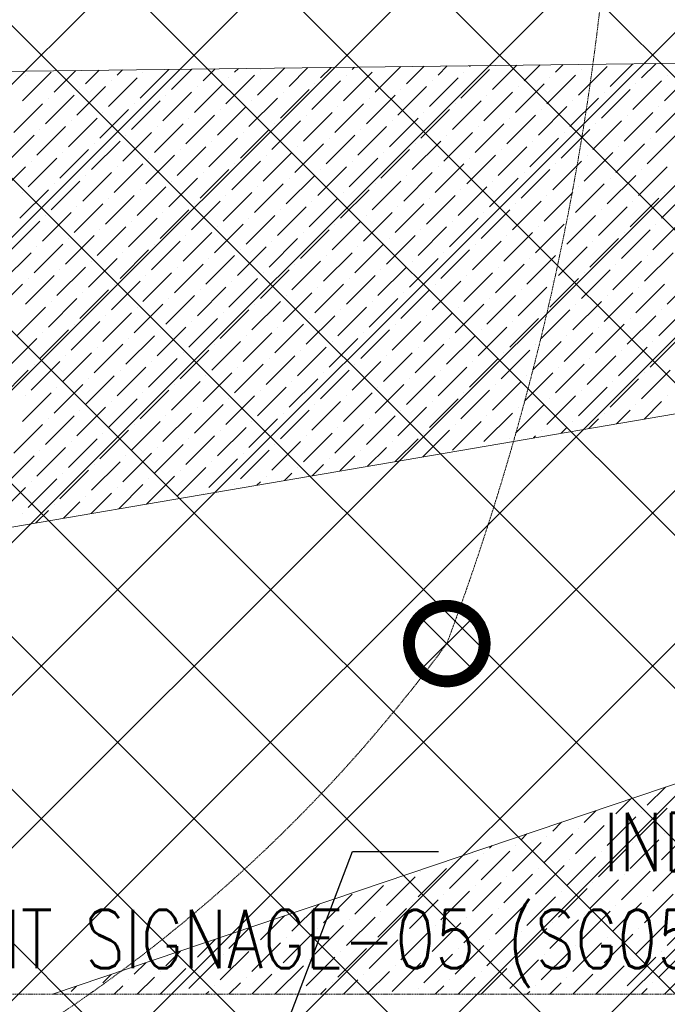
# Model space of a CAD drawing. Header units: millimetres. Extents: x 48523 to 84492, y -23473 to 14877.
# Tile 7 of 69: x 54370 to 55868, y 4697 to 6976. Entities that reach past the tile are written whole.
import ezdxf
from ezdxf import colors
from ezdxf.entities.mleader import LeaderData, LeaderLine
from ezdxf.math import Vec2, Vec3

# ---------------------------------------------------------------- set-up
doc = ezdxf.new("R2010")
doc.units = ezdxf.units.MM
doc.header["$MEASUREMENT"] = 0
doc.linetypes.add('HIDDENX2', pattern=[0.75, 0.5, -0.25])
doc.linetypes.add('RCP XREF$0$( Hidden )', pattern=[0.375, 0.25, -0.125])
doc.layers.get('0').update_dxf_attribs({"lineweight": 5})
for name, color, linetype, lineweight, true_color in [('M-MEP-ELLG-CABLE', 7, 'HIDDENX2', 15, 0x055f91), ('M-MEP-ELLG-LIGHT', 5, 'Continuous', 15, 0x0000ff), ('RCP XREF$0$A-CEILING-01', 9, 'Continuous', 0, 0x808080), ('RCP XREF$0$A-CELING ELEMENT', 9, 'Continuous', 0, 0x808080)]:
    doc.layers.add(name, color=color, linetype=linetype, lineweight=lineweight, true_color=true_color)
doc.layers.add('T-Tags', color=7, linetype='Continuous')
doc.styles.add('SSP_Note', font='romans.shx', dxfattribs={"width": 0.8})

# ---------------------------------------------------------------- blocks, each defined once
blk = doc.blocks.new('RCP XREF')
at = {"layer": 'RCP XREF$0$A-CEILING-01', "color": 8, "linetype": 'Continuous', "lineweight": 0, "true_color": 0x808080}
for p, q in [((1148.7, 3270), (11258.7, 13380)), ((1502.2, 3270), (11612.2, 13380)), ((2209.3, 3270), (12319.3, 13380)), ((2562.9, 3270), (12672.9, 13380)), ((2916.4, 3270), (13026.4, 13380)), ((4273.6, 3920), (13733.6, 13380)), ((4980.7, 3920), (14440.7, 13380)), ((1855.8, 3270), (11865.8, 13280)), ((9457.9, 3270), (200, 12527.9)), ((9104.4, 3270), (200, 12174.4)), ((5990.8, 6030), (200, 11820.8)), ((8397.3, 3270), (200, 11467.3)), ((8043.7, 3270), (200, 11113.7)), ((4627.1, 3920), (11820.1, 11113)), ((7690.2, 3270), (200, 10760.2)), ((7336.6, 3270), (200, 10406.6)), ((6983, 3270), (200, 10053)), ((5979.5, 3920), (200, 9699.5)), ((5625.9, 3920), (200, 9345.9)), ((5272.4, 3920), (200, 8992.4)), ((795.1, 3270), (5890, 8364.9)), ((3270, 3270), (5890, 5890))]:
    blk.add_line(p, q, dxfattribs=at)
at = {"layer": 'RCP XREF$0$A-CELING ELEMENT', "color": 8, "lineweight": 0, "true_color": 0x808080}
for p, q in [((4048, 6853.2), (8917.4, 6912.2)), ((8946.2, 6586.7), (4048, 5750)), ((4445.8, 4720), (9025.5, 6269.6))]:
    blk.add_line(p, q, dxfattribs=at)
at = {"layer": 'RCP XREF$0$A-CELING ELEMENT', "color": 8, "linetype": 'Continuous', "lineweight": 0, "true_color": 0x808080, "transparency": 33554687}
for p, q in [((4648, 6794.9), (4714.3, 6861.2)), ((4720.9, 6814.7), (4768.1, 6862)), ((4793.8, 6834.6), (4821.8, 6862.6)), ((4866.7, 6854.5), (4875.5, 6863.3)), ((4919.8, 6801.5), (4982.8, 6864.6)), ((4926.4, 6861.2), (4926.4, 6861.2)), ((4992.7, 6821.4), (5036.5, 6865.2)), ((5065.6, 6841.3), (5090.2, 6865.9)), ((5138.5, 6861.2), (5143.9, 6866.5)), ((5191.6, 6808.1), (5251.3, 6867.8)), ((5264.5, 6828), (5304.9, 6868.5)), ((5337.4, 6847.9), (5358.6, 6869.1)), ((5390.4, 6794.9), (5456.7, 6861.2)), ((5410.3, 6867.8), (5412.3, 6869.8)), ((5463.4, 6814.7), (5519.7, 6871.1)), ((5536.3, 6834.6), (5573.4, 6871.7)), ((5609.2, 6854.5), (5627, 6872.4)), ((5662.2, 6801.5), (5728.5, 6867.8)), ((5668.9, 6861.2), (5668.9, 6861.2)), ((5735.2, 6821.4), (5788.1, 6874.3)), ((5808.1, 6841.3), (5841.8, 6875)), ((4376.2, 6788.2), (4442.5, 6854.5)), ((4382.8, 6847.9), (4382.8, 6847.9)), ((4449.1, 6808.1), (4499.7, 6858.7)), ((4522, 6828), (4553.4, 6859.4)), ((4575.1, 6775), (4641.3, 6841.3)), ((4594.9, 6847.9), (4607.1, 6860)), ((4654.6, 6854.5), (4654.6, 6854.5)), ((4846.8, 6781.6), (4913.1, 6847.9)), ((4853.5, 6841.3), (4853.5, 6841.3)), ((5118.6, 6788.2), (5184.9, 6854.5)), ((5125.3, 6847.9), (5125.3, 6847.9)), ((5317.5, 6775), (5383.8, 6841.3)), ((5397.1, 6854.5), (5397.1, 6854.5)), ((5589.3, 6781.6), (5655.6, 6847.9)), ((5595.9, 6841.3), (5595.9, 6841.3)), ((5861.1, 6788.2), (5927.4, 6854.5)), ((5867.7, 6847.9), (5867.7, 6847.9)), ((4502.1, 6755.1), (4568.4, 6821.4)), ((4581.7, 6834.6), (4581.7, 6834.6)), ((4773.9, 6761.7), (4840.2, 6828)), ((4780.6, 6821.4), (4780.6, 6821.4)), ((5045.7, 6768.3), (5112, 6834.6)), ((5052.4, 6828), (5052.4, 6828)), ((5244.6, 6755.1), (5310.9, 6821.4)), ((5324.1, 6834.6), (5324.1, 6834.6)), ((5516.4, 6761.7), (5582.7, 6828)), ((5523, 6821.4), (5523, 6821.4)), ((5788.2, 6768.3), (5854.5, 6834.6)), ((5794.8, 6828), (5794.8, 6828)), ((4429.2, 6735.2), (4495.5, 6801.5)), ((4435.8, 6794.9), (4435.8, 6794.9)), ((4508.8, 6814.7), (4508.8, 6814.7)), ((4701, 6741.8), (4767.3, 6808.1)), ((4707.6, 6801.5), (4707.6, 6801.5)), ((4899.9, 6728.6), (4966.2, 6794.9)), ((4972.8, 6748.5), (5039.1, 6814.7)), ((4979.4, 6808.1), (4979.4, 6808.1)), ((5171.7, 6735.2), (5238, 6801.5)), ((5178.3, 6794.9), (5178.3, 6794.9)), ((5251.2, 6814.7), (5251.2, 6814.7)), ((5443.5, 6741.8), (5509.8, 6808.1)), ((5450.1, 6801.5), (5450.1, 6801.5)), ((5642.3, 6728.6), (5708.6, 6794.9)), ((5715.3, 6748.5), (5781.6, 6814.7)), ((5721.9, 6808.1), (5721.9, 6808.1)), ((4356.3, 6715.3), (4422.6, 6781.6)), ((4628.1, 6721.9), (4694.4, 6788.2)), ((4634.7, 6781.6), (4634.7, 6781.6)), ((4827, 6708.7), (4893.3, 6775)), ((4906.5, 6788.2), (4906.5, 6788.2)), ((5098.8, 6715.3), (5165, 6781.6)), ((5105.4, 6775), (5105.4, 6775)), ((5370.6, 6721.9), (5436.8, 6788.2)), ((5377.2, 6781.6), (5377.2, 6781.6)), ((5569.4, 6708.7), (5635.7, 6775)), ((5649, 6788.2), (5649, 6788.2)), ((5841.2, 6715.3), (5907.5, 6781.6)), ((5847.8, 6775), (5847.8, 6775)), ((4482.2, 6682.2), (4548.5, 6748.5)), ((4555.2, 6702.1), (4621.5, 6768.3)), ((4561.8, 6761.7), (4561.8, 6761.7)), ((4754, 6688.8), (4820.3, 6755.1)), ((4760.7, 6748.5), (4760.7, 6748.5)), ((4833.6, 6768.3), (4833.6, 6768.3)), ((5025.8, 6695.4), (5092.1, 6761.7)), ((5032.5, 6755.1), (5032.5, 6755.1)), ((5224.7, 6682.2), (5291, 6748.5)), ((5297.6, 6702.1), (5363.9, 6768.3)), ((5304.3, 6761.7), (5304.3, 6761.7)), ((5496.5, 6688.8), (5562.8, 6755.1)), ((5503.1, 6748.5), (5503.1, 6748.5)), ((5576.1, 6768.3), (5576.1, 6768.3)), ((5768.3, 6695.4), (5834.6, 6761.7)), ((5774.9, 6755.1), (5774.9, 6755.1)), ((4409.3, 6662.3), (4475.6, 6728.6)), ((4488.9, 6741.8), (4488.9, 6741.8)), ((4681.1, 6668.9), (4747.4, 6735.2)), ((4687.8, 6728.6), (4687.8, 6728.6)), ((4952.9, 6675.5), (5019.2, 6741.8)), ((4959.5, 6735.2), (4959.5, 6735.2)), ((5151.8, 6662.3), (5218.1, 6728.6)), ((5231.3, 6741.8), (5231.3, 6741.8)), ((5423.6, 6668.9), (5489.9, 6735.2)), ((5430.2, 6728.6), (5430.2, 6728.6)), ((5695.4, 6675.5), (5761.7, 6741.8)), ((5702, 6735.2), (5702, 6735.2)), ((4336.4, 6642.4), (4402.7, 6708.7)), ((4416, 6721.9), (4416, 6721.9)), ((4608.2, 6649), (4674.5, 6715.3)), ((4614.8, 6708.7), (4614.8, 6708.7)), ((4807.1, 6635.8), (4873.4, 6702.1)), ((4880, 6655.6), (4946.3, 6721.9)), ((4886.6, 6715.3), (4886.6, 6715.3)), ((5078.9, 6642.4), (5145.2, 6708.7)), ((5085.5, 6702.1), (5085.5, 6702.1)), ((5158.4, 6721.9), (5158.4, 6721.9)), ((5350.7, 6649), (5417, 6715.3)), ((5357.3, 6708.7), (5357.3, 6708.7)), ((5549.5, 6635.8), (5615.8, 6702.1)), ((5622.5, 6655.6), (5688.7, 6721.9)), ((5629.1, 6715.3), (5629.1, 6715.3)), ((5821.3, 6642.4), (5887.6, 6708.7)), ((5828, 6702.1), (5828, 6702.1)), ((4535.3, 6629.1), (4601.6, 6695.4)), ((4541.9, 6688.8), (4541.9, 6688.8)), ((4734.2, 6615.9), (4800.4, 6682.2)), ((4813.7, 6695.4), (4813.7, 6695.4)), ((5005.9, 6622.5), (5072.2, 6688.8)), ((5012.6, 6682.2), (5012.6, 6682.2)), ((5277.7, 6629.1), (5344, 6695.4)), ((5284.4, 6688.8), (5284.4, 6688.8)), ((5476.6, 6615.9), (5542.9, 6682.2)), ((5556.2, 6695.4), (5556.2, 6695.4)), ((5748.4, 6622.5), (5814.7, 6688.8)), ((5755, 6682.2), (5755, 6682.2)), ((4462.4, 6609.2), (4528.7, 6675.5)), ((4469, 6668.9), (4469, 6668.9)), ((4661.2, 6596), (4727.5, 6662.3)), ((4740.8, 6675.5), (4740.8, 6675.5)), ((4933, 6602.6), (4999.3, 6668.9)), ((4939.7, 6662.3), (4939.7, 6662.3)), ((5204.8, 6609.2), (5271.1, 6675.5)), ((5211.5, 6668.9), (5211.5, 6668.9)), ((5403.7, 6596), (5470, 6662.3)), ((5483.2, 6675.5), (5483.2, 6675.5)), ((5675.5, 6602.6), (5741.8, 6668.9)), ((5682.1, 6662.3), (5682.1, 6662.3)), ((4316.5, 6569.5), (4382.8, 6635.8)), ((4389.4, 6589.4), (4455.7, 6655.6)), ((4396.1, 6649), (4396.1, 6649)), ((4588.3, 6576.1), (4654.6, 6642.4)), ((4594.9, 6635.8), (4594.9, 6635.8)), ((4667.9, 6655.6), (4667.9, 6655.6)), ((4860.1, 6582.7), (4926.4, 6649)), ((4866.7, 6642.4), (4866.7, 6642.4)), ((5059, 6569.5), (5125.3, 6635.8)), ((5131.9, 6589.4), (5198.2, 6655.6)), ((5138.5, 6649), (5138.5, 6649)), ((5330.8, 6576.1), (5397.1, 6642.4)), ((5337.4, 6635.8), (5337.4, 6635.8)), ((5410.3, 6655.6), (5410.3, 6655.6)), ((5602.6, 6582.7), (5668.9, 6649)), ((5609.2, 6642.4), (5609.2, 6642.4)), ((5801.4, 6569.5), (5867.7, 6635.8)), ((4515.4, 6556.2), (4581.7, 6622.5)), ((4522, 6615.9), (4522, 6615.9)), ((4787.2, 6562.8), (4853.5, 6629.1)), ((4793.8, 6622.5), (4793.8, 6622.5)), ((4986.1, 6549.6), (5052.4, 6615.9)), ((5065.6, 6629.1), (5065.6, 6629.1)), ((5257.9, 6556.2), (5324.1, 6622.5)), ((5264.5, 6615.9), (5264.5, 6615.9)), ((5529.6, 6562.8), (5595.9, 6629.1)), ((5536.3, 6622.5), (5536.3, 6622.5)), ((5728.5, 6549.6), (5794.8, 6615.9)), ((5808.1, 6629.1), (5808.1, 6629.1)), ((4442.5, 6536.3), (4508.8, 6602.6)), ((4449.1, 6596), (4449.1, 6596)), ((4641.3, 6523.1), (4707.6, 6589.4)), ((4714.3, 6543), (4780.6, 6609.2)), ((4720.9, 6602.6), (4720.9, 6602.6)), ((4913.1, 6529.7), (4979.4, 6596)), ((4919.8, 6589.4), (4919.8, 6589.4)), ((4992.7, 6609.2), (4992.7, 6609.2)), ((5184.9, 6536.3), (5251.2, 6602.6)), ((5191.6, 6596), (5191.6, 6596)), ((5383.8, 6523.1), (5450.1, 6589.4)), ((5456.7, 6543), (5523, 6609.2)), ((5463.4, 6602.6), (5463.4, 6602.6)), ((5655.6, 6529.7), (5721.9, 6596)), ((5662.2, 6589.4), (5662.2, 6589.4)), ((5735.2, 6609.2), (5735.2, 6609.2)), ((4369.6, 6516.4), (4435.8, 6582.7)), ((4376.2, 6576.1), (4376.2, 6576.1)), ((4568.4, 6503.2), (4634.7, 6569.5)), ((4648, 6582.7), (4648, 6582.7)), ((4840.2, 6509.8), (4906.5, 6576.1)), ((4846.8, 6569.5), (4846.8, 6569.5)), ((5112, 6516.4), (5178.3, 6582.7)), ((5118.6, 6576.1), (5118.6, 6576.1)), ((5310.9, 6503.2), (5377.2, 6569.5)), ((5390.4, 6582.7), (5390.4, 6582.7)), ((5582.7, 6509.8), (5649, 6576.1)), ((5589.3, 6569.5), (5589.3, 6569.5)), ((5854.5, 6516.4), (5920.8, 6582.7)), ((5861.1, 6576.1), (5861.1, 6576.1)), ((4495.5, 6483.3), (4561.8, 6549.6)), ((4502.1, 6543), (4502.1, 6543)), ((4575.1, 6562.8), (4575.1, 6562.8)), ((4767.3, 6489.9), (4833.6, 6556.2)), ((4773.9, 6549.6), (4773.9, 6549.6)), ((4966.2, 6476.7), (5032.5, 6543)), ((5039.1, 6496.6), (5105.4, 6562.8)), ((5045.7, 6556.2), (5045.7, 6556.2)), ((5238, 6483.3), (5304.3, 6549.6)), ((5244.6, 6543), (5244.6, 6543)), ((5317.5, 6562.8), (5317.5, 6562.8)), ((5509.8, 6489.9), (5576.1, 6556.2)), ((5516.4, 6549.6), (5516.4, 6549.6)), ((5708.6, 6476.7), (5774.9, 6543)), ((5781.6, 6496.6), (5847.8, 6562.8)), ((5788.2, 6556.2), (5788.2, 6556.2)), ((4422.6, 6463.4), (4488.9, 6529.7)), ((4429.2, 6523.1), (4429.2, 6523.1)), ((4694.4, 6470), (4760.7, 6536.3)), ((4701, 6529.7), (4701, 6529.7)), ((4893.3, 6456.8), (4959.5, 6523.1)), ((4972.8, 6536.3), (4972.8, 6536.3)), ((5165, 6463.4), (5231.3, 6529.7)), ((5171.7, 6523.1), (5171.7, 6523.1)), ((5436.8, 6470), (5503.1, 6536.3)), ((5443.5, 6529.7), (5443.5, 6529.7)), ((5635.7, 6456.8), (5702, 6523.1)), ((5715.3, 6536.3), (5715.3, 6536.3)), ((4349.7, 6443.5), (4416, 6509.8)), ((4548.5, 6430.3), (4614.8, 6496.6)), ((4621.5, 6450.1), (4687.8, 6516.4)), ((4628.1, 6509.8), (4628.1, 6509.8)), ((4820.3, 6436.9), (4886.6, 6503.2)), ((4827, 6496.6), (4827, 6496.6)), ((4899.9, 6516.4), (4899.9, 6516.4)), ((5092.1, 6443.5), (5158.4, 6509.8)), ((5098.8, 6503.2), (5098.8, 6503.2)), ((5291, 6430.3), (5357.3, 6496.6)), ((5363.9, 6450.1), (5430.2, 6516.4)), ((5370.6, 6509.8), (5370.6, 6509.8)), ((5562.8, 6436.9), (5629.1, 6503.2)), ((5569.4, 6496.6), (5569.4, 6496.6)), ((5642.3, 6516.4), (5642.3, 6516.4)), ((5834.6, 6443.5), (5900.9, 6509.8)), ((5841.2, 6503.2), (5841.2, 6503.2)), ((4475.6, 6410.4), (4541.9, 6476.7)), ((4555.2, 6489.9), (4555.2, 6489.9)), ((4747.4, 6417), (4813.7, 6483.3)), ((4754, 6476.7), (4754, 6476.7)), ((5019.2, 6423.6), (5085.5, 6489.9)), ((5025.8, 6483.3), (5025.8, 6483.3)), ((5218.1, 6410.4), (5284.4, 6476.7)), ((5297.6, 6489.9), (5297.6, 6489.9)), ((5489.9, 6417), (5556.2, 6483.3)), ((5496.5, 6476.7), (5496.5, 6476.7)), ((5761.7, 6423.6), (5828, 6489.9)), ((5768.3, 6483.3), (5768.3, 6483.3)), ((4402.7, 6390.5), (4469, 6456.8)), ((4482.2, 6470), (4482.2, 6470)), ((4674.5, 6397.1), (4740.8, 6463.4)), ((4681.1, 6456.8), (4681.1, 6456.8)), ((4946.3, 6403.7), (5012.6, 6470)), ((4952.9, 6463.4), (4952.9, 6463.4)), ((5145.2, 6390.5), (5211.5, 6456.8)), ((5224.7, 6470), (5224.7, 6470)), ((5417, 6397.1), (5483.2, 6463.4)), ((5423.6, 6456.8), (5423.6, 6456.8)), ((5688.7, 6403.7), (5755, 6470)), ((5695.4, 6463.4), (5695.4, 6463.4)), ((4329.8, 6370.6), (4396.1, 6436.9)), ((4409.3, 6450.1), (4409.3, 6450.1)), ((4601.6, 6377.2), (4667.9, 6443.5)), ((4608.2, 6436.9), (4608.2, 6436.9)), ((4800.4, 6364), (4866.7, 6430.3)), ((4873.4, 6383.9), (4939.7, 6450.1)), ((4880, 6443.5), (4880, 6443.5)), ((5072.2, 6370.6), (5138.5, 6436.9)), ((5078.9, 6430.3), (5078.9, 6430.3)), ((5151.8, 6450.1), (5151.8, 6450.1)), ((5344, 6377.2), (5410.3, 6443.5)), ((5350.7, 6436.9), (5350.7, 6436.9)), ((5542.9, 6364), (5609.2, 6430.3)), ((5615.8, 6383.9), (5682.1, 6450.1)), ((5622.5, 6443.5), (5622.5, 6443.5)), ((5814.7, 6370.6), (5881, 6436.9)), ((5821.3, 6430.3), (5821.3, 6430.3)), ((4528.7, 6357.3), (4594.9, 6423.6)), ((4535.3, 6417), (4535.3, 6417)), ((4727.5, 6344.1), (4793.8, 6410.4)), ((4807.1, 6423.6), (4807.1, 6423.6)), ((4999.3, 6350.7), (5065.6, 6417)), ((5005.9, 6410.4), (5005.9, 6410.4)), ((5271.1, 6357.3), (5337.4, 6423.6)), ((5277.7, 6417), (5277.7, 6417)), ((5470, 6344.1), (5536.3, 6410.4)), ((5549.5, 6423.6), (5549.5, 6423.6)), ((5741.8, 6350.7), (5808.1, 6417)), ((5748.4, 6410.4), (5748.4, 6410.4)), ((4382.8, 6317.6), (4449.1, 6383.9)), ((4455.7, 6337.5), (4522, 6403.7)), ((4462.4, 6397.1), (4462.4, 6397.1)), ((4654.6, 6324.2), (4720.9, 6390.5)), ((4661.2, 6383.9), (4661.2, 6383.9)), ((4734.2, 6403.7), (4734.2, 6403.7)), ((4926.4, 6330.8), (4992.7, 6397.1)), ((4933, 6390.5), (4933, 6390.5)), ((5125.3, 6317.6), (5191.6, 6383.9)), ((5198.2, 6337.5), (5264.5, 6403.7)), ((5204.8, 6397.1), (5204.8, 6397.1)), ((5397.1, 6324.2), (5463.4, 6390.5)), ((5403.7, 6383.9), (5403.7, 6383.9)), ((5476.6, 6403.7), (5476.6, 6403.7)), ((5668.9, 6330.8), (5735.2, 6397.1)), ((5675.5, 6390.5), (5675.5, 6390.5)), ((5867.7, 6317.6), (5934, 6383.9)), ((4309.9, 6297.7), (4376.2, 6364)), ((4389.4, 6377.2), (4389.4, 6377.2)), ((4581.7, 6304.3), (4648, 6370.6)), ((4588.3, 6364), (4588.3, 6364)), ((4853.5, 6310.9), (4919.8, 6377.2)), ((4860.1, 6370.6), (4860.1, 6370.6)), ((5052.4, 6297.7), (5118.6, 6364)), ((5131.9, 6377.2), (5131.9, 6377.2)), ((5324.1, 6304.3), (5390.4, 6370.6)), ((5330.8, 6364), (5330.8, 6364)), ((5595.9, 6310.9), (5662.2, 6377.2)), ((5602.6, 6370.6), (5602.6, 6370.6)), ((5794.8, 6297.7), (5861.1, 6364)), ((4508.8, 6284.4), (4575.1, 6350.7)), ((4515.4, 6344.1), (4515.4, 6344.1)), ((4707.6, 6271.2), (4773.9, 6337.5)), ((4780.6, 6291), (4846.8, 6357.3)), ((4787.2, 6350.7), (4787.2, 6350.7)), ((4979.4, 6277.8), (5045.7, 6344.1)), ((4986.1, 6337.5), (4986.1, 6337.5)), ((5059, 6357.3), (5059, 6357.3)), ((5251.2, 6284.4), (5317.5, 6350.7)), ((5257.9, 6344.1), (5257.9, 6344.1)), ((5450.1, 6271.2), (5516.4, 6337.5)), ((5523, 6291), (5589.3, 6357.3)), ((5529.6, 6350.7), (5529.6, 6350.7)), ((5721.9, 6277.8), (5788.2, 6344.1)), ((5728.5, 6337.5), (5728.5, 6337.5)), ((5801.4, 6357.3), (5801.4, 6357.3)), ((4435.8, 6264.5), (4502.1, 6330.8)), ((4442.5, 6324.2), (4442.5, 6324.2)), ((4634.7, 6251.3), (4701, 6317.6)), ((4714.3, 6330.8), (4714.3, 6330.8)), ((4906.5, 6257.9), (4972.8, 6324.2)), ((4913.1, 6317.6), (4913.1, 6317.6)), ((5178.3, 6264.5), (5244.6, 6330.8)), ((5184.9, 6324.2), (5184.9, 6324.2)), ((5377.2, 6251.3), (5443.5, 6317.6)), ((5456.7, 6330.8), (5456.7, 6330.8)), ((5649, 6257.9), (5715.3, 6324.2)), ((5655.6, 6317.6), (5655.6, 6317.6)), ((4362.9, 6244.6), (4429.2, 6310.9)), ((4561.8, 6231.4), (4628.1, 6297.7)), ((4641.3, 6310.9), (4641.3, 6310.9)), ((4833.6, 6238), (4899.9, 6304.3)), ((4840.2, 6297.7), (4840.2, 6297.7)), ((5105.4, 6244.6), (5171.7, 6310.9)), ((5112, 6304.3), (5112, 6304.3)), ((5304.3, 6231.4), (5370.6, 6297.7)), ((5383.8, 6310.9), (5383.8, 6310.9)), ((5576.1, 6238), (5642.3, 6304.3)), ((5582.7, 6297.7), (5582.7, 6297.7)), ((5847.8, 6244.6), (5914.1, 6310.9)), ((5854.5, 6304.3), (5854.5, 6304.3)), ((4488.9, 6211.5), (4555.2, 6277.8)), ((4495.5, 6271.2), (4495.5, 6271.2)), ((4568.4, 6291), (4568.4, 6291)), ((4760.7, 6218.1), (4827, 6284.4)), ((4767.3, 6277.8), (4767.3, 6277.8)), ((4959.5, 6204.9), (5025.8, 6271.2)), ((5032.5, 6224.8), (5098.8, 6291)), ((5039.1, 6284.4), (5039.1, 6284.4)), ((5231.3, 6211.5), (5297.6, 6277.8)), ((5238, 6271.2), (5238, 6271.2)), ((5310.9, 6291), (5310.9, 6291)), ((5503.1, 6218.1), (5569.4, 6284.4)), ((5509.8, 6277.8), (5509.8, 6277.8)), ((5702, 6204.9), (5768.3, 6271.2)), ((5774.9, 6224.8), (5841.2, 6291)), ((5781.6, 6284.4), (5781.6, 6284.4)), ((4416, 6191.6), (4482.2, 6257.9)), ((4422.6, 6251.3), (4422.6, 6251.3)), ((4687.8, 6198.2), (4754, 6264.5)), ((4694.4, 6257.9), (4694.4, 6257.9)), ((4886.6, 6185), (4952.9, 6251.3)), ((4966.2, 6264.5), (4966.2, 6264.5)), ((5158.4, 6191.6), (5224.7, 6257.9)), ((5165, 6251.3), (5165, 6251.3)), ((5430.2, 6198.2), (5496.5, 6264.5)), ((5436.8, 6257.9), (5436.8, 6257.9)), ((5629.1, 6185), (5695.4, 6251.3)), ((5708.6, 6264.5), (5708.6, 6264.5)), ((4343, 6171.7), (4409.3, 6238)), ((4541.9, 6158.5), (4608.2, 6224.8)), ((4614.8, 6178.4), (4681.1, 6244.6)), ((4621.5, 6238), (4621.5, 6238)), ((4813.7, 6165.1), (4880, 6231.4)), ((4820.3, 6224.8), (4820.3, 6224.8)), ((4893.3, 6244.6), (4893.3, 6244.6)), ((5085.5, 6171.7), (5151.8, 6238)), ((5092.1, 6231.4), (5092.1, 6231.4)), ((5284.4, 6158.5), (5350.7, 6224.8)), ((5357.3, 6178.4), (5423.6, 6244.6)), ((5363.9, 6238), (5363.9, 6238)), ((5556.2, 6165.1), (5622.5, 6231.4)), ((5562.8, 6224.8), (5562.8, 6224.8)), ((5635.7, 6244.6), (5635.7, 6244.6)), ((5828, 6171.7), (5894.3, 6238)), ((5834.6, 6231.4), (5834.6, 6231.4)), ((4469, 6138.6), (4535.3, 6204.9)), ((4548.5, 6218.1), (4548.5, 6218.1)), ((4740.8, 6145.2), (4807.1, 6211.5)), ((4747.4, 6204.9), (4747.4, 6204.9)), ((5012.6, 6151.8), (5078.9, 6218.1)), ((5019.2, 6211.5), (5019.2, 6211.5)), ((5211.5, 6138.6), (5277.7, 6204.9)), ((5291, 6218.1), (5291, 6218.1)), ((5483.2, 6145.2), (5549.5, 6211.5)), ((5489.9, 6204.9), (5489.9, 6204.9)), ((5755, 6151.8), (5821.3, 6218.1)), ((5761.7, 6211.5), (5761.7, 6211.5)), ((4396.1, 6118.7), (4462.4, 6185)), ((4402.7, 6178.4), (4402.7, 6178.4)), ((4475.6, 6198.2), (4475.6, 6198.2)), ((4667.9, 6125.3), (4734.2, 6191.6)), ((4674.5, 6185), (4674.5, 6185)), ((4866.7, 6112.1), (4933, 6178.4)), ((4939.7, 6131.9), (5005.9, 6198.2)), ((4946.3, 6191.6), (4946.3, 6191.6)), ((5138.5, 6118.7), (5204.8, 6185)), ((5145.2, 6178.4), (5145.2, 6178.4)), ((5218.1, 6198.2), (5218.1, 6198.2)), ((5410.3, 6125.3), (5476.6, 6191.6)), ((5417, 6185), (5417, 6185)), ((5609.2, 6112.1), (5675.5, 6178.4)), ((5682.1, 6131.9), (5748.4, 6198.2)), ((5688.7, 6191.6), (5688.7, 6191.6)), ((4323.1, 6098.8), (4389.4, 6165.1)), ((4594.9, 6105.4), (4661.2, 6171.7)), ((4601.6, 6165.1), (4601.6, 6165.1)), ((4793.8, 6092.2), (4860.1, 6158.5)), ((4873.4, 6171.7), (4873.4, 6171.7)), ((5065.6, 6098.8), (5131.9, 6165.1)), ((5072.2, 6158.5), (5072.2, 6158.5)), ((5337.4, 6105.4), (5403.7, 6171.7)), ((5344, 6165.1), (5344, 6165.1)), ((5536.3, 6092.2), (5602.6, 6158.5)), ((5615.8, 6171.7), (5615.8, 6171.7)), ((5808.1, 6098.8), (5874.4, 6165.1)), ((5814.7, 6158.5), (5814.7, 6158.5)), ((4449.1, 6065.7), (4515.4, 6131.9)), ((4522, 6085.5), (4588.3, 6151.8)), ((4528.7, 6145.2), (4528.7, 6145.2)), ((4720.9, 6072.3), (4787.2, 6138.6)), ((4727.5, 6131.9), (4727.5, 6131.9)), ((4800.4, 6151.8), (4800.4, 6151.8)), ((4992.7, 6078.9), (5059, 6145.2)), ((4999.3, 6138.6), (4999.3, 6138.6)), ((5191.6, 6065.7), (5257.9, 6131.9)), ((5264.5, 6085.5), (5330.8, 6151.8)), ((5271.1, 6145.2), (5271.1, 6145.2)), ((5463.4, 6072.3), (5529.6, 6138.6)), ((5470, 6131.9), (5470, 6131.9)), ((5542.9, 6151.8), (5542.9, 6151.8)), ((5735.2, 6078.9), (5801.4, 6145.2)), ((5741.8, 6138.6), (5741.8, 6138.6)), ((4376.2, 6045.8), (4442.5, 6112.1)), ((4455.7, 6125.3), (4455.7, 6125.3)), ((4648, 6052.4), (4714.3, 6118.7)), ((4654.6, 6112.1), (4654.6, 6112.1)), ((4919.8, 6059), (4986.1, 6125.3)), ((4926.4, 6118.7), (4926.4, 6118.7)), ((5118.6, 6045.8), (5184.9, 6112.1)), ((5198.2, 6125.3), (5198.2, 6125.3)), ((5390.4, 6052.4), (5456.7, 6118.7)), ((5397.1, 6112.1), (5397.1, 6112.1)), ((5662.2, 6059), (5728.5, 6125.3)), ((5668.9, 6118.7), (5668.9, 6118.7)), ((4382.8, 6105.4), (4382.8, 6105.4)), ((4575.1, 6032.5), (4641.3, 6098.8)), ((4581.7, 6092.2), (4581.7, 6092.2)), ((4846.8, 6039.1), (4913.1, 6105.4)), ((4853.5, 6098.8), (4853.5, 6098.8)), ((5045.7, 6025.9), (5112, 6092.2)), ((5125.3, 6105.4), (5125.3, 6105.4)), ((5317.5, 6032.5), (5383.8, 6098.8)), ((5324.1, 6092.2), (5324.1, 6092.2)), ((5589.3, 6039.1), (5655.6, 6105.4)), ((5595.9, 6098.8), (5595.9, 6098.8)), ((5814, 6051.7), (5854.5, 6092.2)), ((5867.7, 6105.4), (5867.7, 6105.4)), ((4502.1, 6012.6), (4568.4, 6078.9)), ((4508.8, 6072.3), (4508.8, 6072.3)), ((4701, 5999.4), (4767.3, 6065.7)), ((4773.9, 6019.3), (4840.2, 6085.5)), ((4780.6, 6078.9), (4780.6, 6078.9)), ((4972.8, 6006), (5039.1, 6072.3)), ((4979.4, 6065.7), (4979.4, 6065.7)), ((5052.4, 6085.5), (5052.4, 6085.5)), ((5244.6, 6012.6), (5310.9, 6078.9)), ((5251.2, 6072.3), (5251.2, 6072.3)), ((5443.5, 5999.4), (5509.8, 6065.7)), ((5516.4, 6019.3), (5582.7, 6085.5)), ((5523, 6078.9), (5523, 6078.9)), ((5721.9, 6065.7), (5721.9, 6065.7)), ((5750, 6040.7), (5781.6, 6072.3)), ((5794.8, 6085.5), (5794.8, 6085.5)), ((4429.2, 5992.7), (4495.5, 6059)), ((4435.8, 6052.4), (4435.8, 6052.4)), ((4628.1, 5979.5), (4694.4, 6045.8)), ((4707.6, 6059), (4707.6, 6059)), ((4899.9, 5986.1), (4966.2, 6052.4)), ((4906.5, 6045.8), (4906.5, 6045.8)), ((5171.7, 5992.7), (5238, 6059)), ((5178.3, 6052.4), (5178.3, 6052.4)), ((5370.6, 5979.5), (5436.8, 6045.8)), ((5450.1, 6059), (5450.1, 6059)), ((5649, 6045.8), (5649, 6045.8)), ((5686, 6029.8), (5708.6, 6052.4)), ((4356.3, 5972.8), (4422.6, 6039.1)), ((4555.2, 5959.6), (4621.5, 6025.9)), ((4561.8, 6019.3), (4561.8, 6019.3)), ((4634.7, 6039.1), (4634.7, 6039.1)), ((4827, 5966.2), (4893.3, 6032.5)), ((4833.6, 6025.9), (4833.6, 6025.9)), ((5025.8, 5953), (5092.1, 6019.3)), ((5098.8, 5972.8), (5165, 6039.1)), ((5105.4, 6032.5), (5105.4, 6032.5)), ((5302.3, 5964.3), (5363.9, 6025.9)), ((5304.3, 6019.3), (5304.3, 6019.3)), ((5377.2, 6039.1), (5377.2, 6039.1)), ((5576.1, 6025.9), (5576.1, 6025.9)), ((5622.1, 6018.9), (5635.7, 6032.5)), ((4482.2, 5939.7), (4548.5, 6006)), ((4488.9, 5999.4), (4488.9, 5999.4)), ((4754, 5946.3), (4820.3, 6012.6)), ((4760.7, 6006), (4760.7, 6006)), ((4952.9, 5933.1), (5019.2, 5999.4)), ((5032.5, 6012.6), (5032.5, 6012.6)), ((5231.3, 5999.4), (5231.3, 5999.4)), ((5238.3, 5953.3), (5291, 6006)), ((5503.1, 6006), (5503.1, 6006)), ((5558.1, 6008), (5562.8, 6012.6)), ((4409.3, 5919.8), (4475.6, 5986.1)), ((4416, 5979.5), (4416, 5979.5)), ((4608.2, 5906.6), (4674.5, 5972.8)), ((4681.1, 5926.4), (4747.4, 5992.7)), ((4687.8, 5986.1), (4687.8, 5986.1)), ((4880, 5913.2), (4946.3, 5979.5)), ((4886.6, 5972.8), (4886.6, 5972.8)), ((4959.5, 5992.7), (4959.5, 5992.7)), ((5158.4, 5979.5), (5158.4, 5979.5)), ((5174.4, 5942.4), (5218.1, 5986.1)), ((4336.4, 5899.9), (4402.7, 5966.2)), ((4535.3, 5886.7), (4601.6, 5953)), ((4614.8, 5966.2), (4614.8, 5966.2)), ((4807.1, 5893.3), (4873.4, 5959.6)), ((4813.7, 5953), (4813.7, 5953)), ((5085.5, 5959.6), (5085.5, 5959.6)), ((5110.4, 5931.5), (5145.2, 5966.2)), ((4462.4, 5866.8), (4528.7, 5933.1)), ((4541.9, 5946.3), (4541.9, 5946.3)), ((4734.2, 5873.4), (4800.4, 5939.7)), ((4740.8, 5933.1), (4740.8, 5933.1)), ((5012.6, 5939.7), (5012.6, 5939.7)), ((5046.5, 5920.6), (5072.2, 5946.3)), ((4389.4, 5846.9), (4455.7, 5913.2)), ((4396.1, 5906.6), (4396.1, 5906.6)), ((4469, 5926.4), (4469, 5926.4)), ((4662.7, 5855), (4727.5, 5919.8)), ((4667.9, 5913.2), (4667.9, 5913.2)), ((4918.5, 5898.7), (4926.4, 5906.6)), ((4939.7, 5919.8), (4939.7, 5919.8)), ((4982.5, 5909.6), (4999.3, 5926.4)), ((4316.5, 5827), (4382.8, 5893.3)), ((4594.9, 5893.3), (4594.9, 5893.3)), ((4598.8, 5844.1), (4654.6, 5899.9)), ((4866.7, 5899.9), (4866.7, 5899.9)), ((4470.8, 5822.2), (4508.8, 5860.2)), ((4522, 5873.4), (4522, 5873.4)), ((4534.8, 5833.2), (4581.7, 5880)), ((4793.8, 5880), (4793.8, 5880)), ((4406.9, 5811.3), (4435.8, 5840.3)), ((4449.1, 5853.5), (4449.1, 5853.5)), ((4376.2, 5833.6), (4376.2, 5833.6)), ((5821.3, 5157.5), (5863.6, 5199.7)), ((5748.4, 5137.6), (5783.4, 5172.6)), ((5675.5, 5117.7), (5703.3, 5145.5)), ((5728.5, 5064.7), (5794.8, 5131)), ((5801.4, 5084.5), (5867.7, 5150.8)), ((5808.1, 5144.2), (5808.1, 5144.2)), ((5602.6, 5097.8), (5623.1, 5118.4)), ((5655.6, 5044.8), (5721.9, 5111.1)), ((5735.2, 5124.3), (5735.2, 5124.3)), ((5529.6, 5077.9), (5543, 5091.2)), ((5582.7, 5024.9), (5649, 5091.2)), ((5589.3, 5084.5), (5589.3, 5084.5)), ((5662.2, 5104.4), (5662.2, 5104.4)), ((5854.5, 5031.5), (5920.8, 5097.8)), ((5861.1, 5091.2), (5861.1, 5091.2)), ((5456.7, 5058), (5462.8, 5064.1)), ((5509.8, 5005), (5576.1, 5071.3)), ((5516.4, 5064.7), (5516.4, 5064.7)), ((5781.6, 5011.6), (5847.8, 5077.9)), ((5788.2, 5071.3), (5788.2, 5071.3)), ((5436.8, 4985.1), (5503.1, 5051.4)), ((5443.5, 5044.8), (5443.5, 5044.8)), ((5635.7, 4971.9), (5702, 5038.1)), ((5708.6, 4991.7), (5774.9, 5058)), ((5715.3, 5051.4), (5715.3, 5051.4)), ((5363.9, 4965.2), (5430.2, 5031.5)), ((5370.6, 5024.9), (5370.6, 5024.9)), ((5562.8, 4952), (5629.1, 5018.3)), ((5642.3, 5031.5), (5642.3, 5031.5)), ((5834.6, 4958.6), (5900.9, 5024.9)), ((5841.2, 5018.3), (5841.2, 5018.3)), ((5291, 4945.3), (5357.3, 5011.6)), ((5297.6, 5005), (5297.6, 5005)), ((5489.9, 4932.1), (5556.2, 4998.4)), ((5569.4, 5011.6), (5569.4, 5011.6)), ((5761.7, 4938.7), (5828, 5005)), ((5768.3, 4998.4), (5768.3, 4998.4)), ((5145.2, 4905.6), (5211.5, 4971.9)), ((5218.1, 4925.4), (5284.4, 4991.7)), ((5417, 4912.2), (5483.2, 4978.5)), ((5423.6, 4971.9), (5423.6, 4971.9)), ((5496.5, 4991.7), (5496.5, 4991.7)), ((5688.7, 4918.8), (5755, 4985.1)), ((5695.4, 4978.5), (5695.4, 4978.5)), ((5072.2, 4885.7), (5138.5, 4952)), ((5344, 4892.3), (5410.3, 4958.6)), ((5350.7, 4952), (5350.7, 4952)), ((5615.8, 4898.9), (5682.1, 4965.2)), ((5622.5, 4958.6), (5622.5, 4958.6)), ((5814.7, 4885.7), (5881, 4952)), ((4999.3, 4865.8), (5062, 4928.5)), ((5271.1, 4872.4), (5337.4, 4938.7)), ((5277.7, 4932.1), (5277.7, 4932.1)), ((5470, 4859.2), (5536.3, 4925.4)), ((5542.9, 4879), (5609.2, 4945.3)), ((5549.5, 4938.7), (5549.5, 4938.7)), ((5741.8, 4865.8), (5808.1, 4932.1)), ((5748.4, 4925.4), (5748.4, 4925.4)), ((5821.3, 4945.3), (5821.3, 4945.3)), ((4926.4, 4845.9), (4981.9, 4901.4)), ((5198.2, 4852.5), (5264.5, 4918.8)), ((5204.8, 4912.2), (5204.8, 4912.2)), ((5397.1, 4839.3), (5463.4, 4905.6)), ((5476.6, 4918.8), (5476.6, 4918.8)), ((5668.9, 4845.9), (5735.2, 4912.2)), ((5675.5, 4905.6), (5675.5, 4905.6)), ((5052.4, 4812.8), (5118.6, 4879)), ((5125.3, 4832.6), (5191.6, 4898.9)), ((5131.9, 4892.3), (5131.9, 4892.3)), ((5324.1, 4819.4), (5390.4, 4885.7)), ((5330.8, 4879), (5330.8, 4879)), ((5403.7, 4898.9), (5403.7, 4898.9)), ((5595.9, 4826), (5662.2, 4892.3)), ((5602.6, 4885.7), (5602.6, 4885.7)), ((5794.8, 4812.8), (5861.1, 4879)), ((5867.7, 4832.6), (5934, 4898.9)), ((4853.5, 4826), (4901.7, 4874.3)), ((4979.4, 4792.9), (5045.7, 4859.2)), ((5059, 4872.4), (5059, 4872.4)), ((5251.2, 4799.5), (5317.5, 4865.8)), ((5257.9, 4859.2), (5257.9, 4859.2)), ((5523, 4806.1), (5589.3, 4872.4)), ((5529.6, 4865.8), (5529.6, 4865.8)), ((5721.9, 4792.9), (5788.2, 4859.2)), ((5801.4, 4872.4), (5801.4, 4872.4)), ((4780.6, 4806.1), (4821.6, 4847.2)), ((4906.5, 4773), (4972.8, 4839.3)), ((4913.1, 4832.6), (4913.1, 4832.6)), ((4986.1, 4852.5), (4986.1, 4852.5)), ((5178.3, 4779.6), (5244.6, 4845.9)), ((5184.9, 4839.3), (5184.9, 4839.3)), ((5377.2, 4766.3), (5443.5, 4832.6)), ((5450.1, 4786.2), (5516.4, 4852.5)), ((5456.7, 4845.9), (5456.7, 4845.9)), ((5649, 4773), (5715.3, 4839.3)), ((5655.6, 4832.6), (5655.6, 4832.6)), ((5728.5, 4852.5), (5728.5, 4852.5)), ((4707.6, 4786.2), (4741.4, 4820)), ((4833.6, 4753.1), (4899.9, 4819.4)), ((4840.2, 4812.8), (4840.2, 4812.8)), ((5105.4, 4759.7), (5171.7, 4826)), ((5112, 4819.4), (5112, 4819.4)), ((5304.3, 4746.5), (5370.6, 4812.8)), ((5383.8, 4826), (5383.8, 4826)), ((5576.1, 4753.1), (5642.3, 4819.4)), ((5582.7, 4812.8), (5582.7, 4812.8)), ((5847.8, 4759.7), (5914.1, 4826)), ((5854.5, 4819.4), (5854.5, 4819.4)), ((4634.7, 4766.3), (4661.3, 4792.9)), ((4760.7, 4733.2), (4827, 4799.5)), ((4767.3, 4792.9), (4767.3, 4792.9)), ((5032.5, 4739.8), (5098.8, 4806.1)), ((5039.1, 4799.5), (5039.1, 4799.5)), ((5231.3, 4726.6), (5297.6, 4792.9)), ((5310.9, 4806.1), (5310.9, 4806.1)), ((5503.1, 4733.2), (5569.4, 4799.5)), ((5509.8, 4792.9), (5509.8, 4792.9)), ((5774.9, 4739.8), (5841.2, 4806.1)), ((5781.6, 4799.5), (5781.6, 4799.5)), ((4561.8, 4746.5), (4581.1, 4765.8)), ((4694.4, 4720), (4754, 4779.6)), ((4694.4, 4773), (4694.4, 4773)), ((4906.6, 4720), (4952.9, 4766.3)), ((4959.6, 4720), (5025.8, 4786.2)), ((4966.2, 4779.6), (4966.2, 4779.6)), ((5165, 4766.3), (5165, 4766.3)), ((5171.7, 4720), (5224.7, 4773)), ((5238, 4786.2), (5238, 4786.2)), ((5436.8, 4773), (5436.8, 4773)), ((5436.9, 4720), (5496.5, 4779.6)), ((5649, 4720), (5695.4, 4766.3)), ((5702.1, 4720), (5768.3, 4786.2)), ((5708.6, 4779.6), (5708.6, 4779.6)), ((4621.5, 4753.1), (4621.5, 4753.1)), ((4641.4, 4720), (4681.1, 4759.7)), ((4853.5, 4720), (4880, 4746.5)), ((4893.3, 4759.7), (4893.3, 4759.7)), ((5092.1, 4746.5), (5092.1, 4746.5)), ((5118.7, 4720), (5151.8, 4753.1)), ((5363.9, 4753.1), (5363.9, 4753.1)), ((5383.9, 4720), (5423.6, 4759.7)), ((5596, 4720), (5622.5, 4746.5)), ((5635.7, 4759.7), (5635.7, 4759.7)), ((5834.6, 4746.5), (5834.6, 4746.5)), ((5861.2, 4720), (5894.3, 4753.1)), ((4488.9, 4726.6), (4501, 4738.7)), ((4548.5, 4733.2), (4548.5, 4733.2)), ((4588.4, 4720), (4608.2, 4739.8)), ((4800.5, 4720), (4807.1, 4726.6)), ((4820.3, 4739.8), (4820.3, 4739.8)), ((5019.2, 4726.6), (5019.2, 4726.6)), ((5065.7, 4720), (5078.9, 4733.2)), ((5291, 4733.2), (5291, 4733.2)), ((5330.8, 4720), (5350.7, 4739.8)), ((5543, 4720), (5549.5, 4726.6)), ((5562.8, 4739.8), (5562.8, 4739.8)), ((5761.7, 4726.6), (5761.7, 4726.6)), ((5808.1, 4720), (5821.3, 4733.2))]:
    blk.add_line(p, q, dxfattribs=at)
at = {"layer": 'RCP XREF$0$A-CELING ELEMENT', "color": 8, "linetype": 'RCP XREF$0$( Hidden )', "lineweight": 0, "ltscale": 10, "true_color": 0x808080}
blk.add_line((8781.8, 4720), (4048, 4720), dxfattribs=at)
blk = doc.blocks.new('*U27')
at = {"lineweight": 0}
h = blk.add_hatch(dxfattribs=at)
h.set_pattern_fill('ANSI31', color=0)
h.paths.add_polyline_path([(-70.7, 70.7), (-53, 53, -0.414214), (53, 53), (70.7, 70.7, 0.414214)])
h.paths.add_polyline_path([(75, 0, -0.198912), (53, -53), (70.7, -70.7, 0.198912), (100, 0, 0.198912), (70.7, 70.7), (53, 53, -0.198912)])
h.paths.add_polyline_path([(-53, -53), (-70.7, -70.7, 0.414214), (70.7, -70.7), (53, -53, -0.414214)])
h.paths.add_polyline_path([(-75, 0, -0.198912), (-53, 53), (-70.7, 70.7, 0.198912), (-100, 0, 0.198912), (-70.7, -70.7), (-53, -53, -0.198912)])
at = {"color": 0}
for p, q in [((-53, 53), (53, -53)), ((-53, -53), (53, 53))]:
    blk.add_line(p, q, dxfattribs=at)
at = {"color": 0, "lineweight": 0}
for radius in [100, 75]:
    blk.add_circle((0, 0), radius, dxfattribs=at)
blk = doc.blocks.new('_DotSmall')
at = {"color": 0, "linetype": 'ByBlock', "const_width": 0.5}
blk.add_lwpolyline([(-0.0625, 0, 1), (0.0625, 0, 1)], format="xyb", close=True, dxfattribs=at)

msp = doc.modelspace()

# ---------------------------------------------------------------- linework, layer by layer
at = {"layer": 'M-MEP-ELLG-CABLE', "color": 1, "ltscale": 5, "true_color": 0xff0000}
for centre, radius, start, end in [((49517.1, 7716.7), 6235.8, 339.49026, 12.89767), ((52455.7, 7662.6), 3600.1, 253.6282, 323.7128)]:
    msp.add_arc(centre, radius, start, end, dxfattribs=at)

# ---------------------------------------------------------------- block references
msp.add_blockref('RCP XREF', (50000, 0))
at = {"layer": 'M-MEP-ELLG-LIGHT', "color": 1, "true_color": 0xff0000}
msp.add_blockref('*U27', (55357.6, 5531.9), dxfattribs=at)

# ---------------------------------------------------------------- leaders
at = {"layer": 'T-Tags'}
ml = msp.add_multileader_mtext('Standard', dxfattribs=at)
ml.set_content('INDICATIVE LOCATION \\POF LIT SIGNAGE-05 (SG05)-REF:04DE-434     ', color=256, style='SSP_Note')
ml.set_leader_properties()
ml.set_arrow_properties(name='DOTSMALL')
ml.build(insert=Vec2(0, 0))
ml.multileader.update_dxf_attribs({"dogleg_length": 1.76, "arrow_head_size": 337.5, "scale": 1.5})
ctx = ml.context
ctx.base_point, ctx.scale, ctx.char_height, ctx.arrow_head_size, ctx.landing_gap_size, ctx.plane_origin = Vec3(55338.3, 5050.2), 1.5, 135, 337.5, 0, Vec3(46842.7, 2204.8)
ctx.text_align_type = 2
notes = []
notes.append((ctx, [(0, (1, 1, 0), (55139.8, 5050.2), (1, 0), 198.4, [(0, [(54740, 4003.8)], 0, [])])]))
ctx.mtext.insert, ctx.mtext.width, ctx.mtext.defined_height, ctx.mtext.alignment, ctx.mtext.flow_direction = Vec3(57205.1, 5140.2), 2626.202, 892.1, 3, 5
for ctx, leaders in notes:
    for number, flags, end, landing, length, lines in leaders:
        leader = LeaderData()
        leader.index, (leader.has_last_leader_line, leader.has_dogleg_vector, leader.attachment_direction) = number, flags
        leader.last_leader_point, leader.dogleg_vector, leader.dogleg_length = Vec3(end), Vec3(landing), length
        for number, points, colour, breaks in lines:
            line = LeaderLine()
            line.index, line.vertices, line.color, line.breaks = number, Vec3.list(points), colors.encode_raw_color(colour), breaks
            leader.lines.append(line)
        ctx.leaders.append(leader)

doc.saveas('drawing.dxf')
